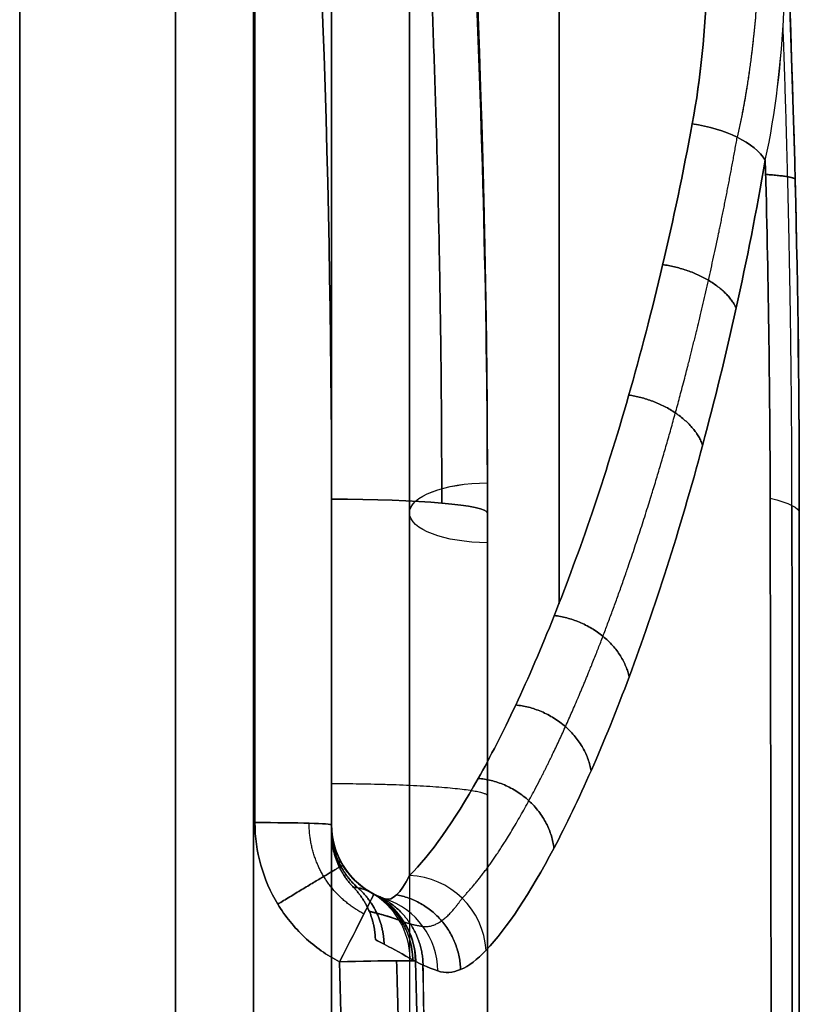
# Model space of a CAD drawing. Header units: millimetres. Extents: x 0 to 284, y -110 to 65.
# Tile 252 of 256: x 279 to 284, y 14.35 to 20.66. Entities that reach past the tile are written whole.
import ezdxf

# ---------------------------------------------------------------- set-up
doc = ezdxf.new("R2010")
doc.units = ezdxf.units.MM
doc.layers.add('Layer 01', color=18, linetype='Continuous', true_color=0x000000)

# ---------------------------------------------------------------- blocks, each defined once
blk = doc.blocks.new('Block 01')
at = {"layer": 'Layer 01'}
for p, q in [((281, 27.4015, -27.8579), (281, 15.5228, -27.8579)), ((281, 27.4015, 27.8579), (281, 15.5228, 27.8579)), ((279, 24.8255, 24.1987), (279, 14, 24.1987)), ((279, 24.8255, -24.1987), (279, 14, -24.1987)), ((281.5, 17.5, 7.2487), (281.5, 5.5433, 2.2961)), ((281.5, 17.5, -7.2487), (281.5, 5.5433, -2.2961)), ((282, 17.5), (282, 6.4997)), ((282, 17.5, -6.7075), (282, 6.1785, -2.018)), ((282, 17.5, 11.2226), (282, 4.6168, 11.2226)), ((282, 17.5, -11.2226), (282, 4.6168, -11.2226)), ((284, 17.5), (284, -17.5))]:
    blk.add_line(p, q, dxfattribs=at)
at = {"layer": 'Layer 01', "extrusion": (0, 0, -1)}
for centre, radius, start, end in [((-198.125, 17.5), 85.875, 165.372911, 180), ((-198.125, 17.5), 83.875, 168.059041, 180), ((-198.125, 17.5, -12.0082), 83.875, 173.025107, 180), ((-198.125, 17.5, 12.0082), 83.875, 173.025107, 180), ((-281.5, 15.5, 29.2587), 0.5, 294.16247, 0), ((-281.5, 15.5, 38.8634), 0.5, 298.40573, 0), ((-281.5, 15.5, -29.2587), 0.5, 294.16248, 0), ((-281.5, 15.5, -38.8634), 0.5, 298.40573, 0)]:
    blk.add_arc(centre, radius, start, end, dxfattribs=at)
at = {"layer": 'Layer 01', "extrusion": (1, 2.4154e-17, 2.15275e-16)}
blk.add_arc((0, -181.3591, 280), 199.3591, 81.203107, 85.993218, dxfattribs=at)
at = {"layer": 'Layer 01', "extrusion": (1, -2.39283e-17, 2.13264e-16)}
blk.add_arc((0, 181.3591, 280), 199.3591, 274.006782, 278.796893, dxfattribs=at)
at = {"layer": 'Layer 01', "extrusion": (1, 2.40867e-17, 2.15908e-16)}
blk.add_arc((0, -181.3591, 279), 200.3591, 81.275587, 85.993218, dxfattribs=at)
at = {"layer": 'Layer 01', "extrusion": (-1, -2.43917e-17, 2.18642e-16)}
blk.add_arc((0, 181.3591, -279), 200.3591, 261.275587, 265.993218, dxfattribs=at)
at = {"layer": 'Layer 01', "extrusion": (-1, 8.82534e-18, 9.62188e-18)}
blk.add_arc((0, 0, -279), 34.6682, 113.81772, 151.23737, dxfattribs=at)
at = {"layer": 'Layer 01', "extrusion": (-1, -4.64193e-18, 5.06089e-18)}
blk.add_arc((0, 0, -279), 34.6682, 208.76263, 246.18228, dxfattribs=at)
at = {"layer": 'Layer 01', "extrusion": (-1, -9.13859e-18, 9.1711e-32)}
for start, end in [(113.81772, 151.23737), (222.795, 246.18228)]:
    blk.add_arc((0, 0, -279), 34.6682, start, end, dxfattribs=at)
at = {"layer": 'Layer 01', "extrusion": (1, -1.20879e-18, 1.07334e-18)}
blk.add_arc((25, -28.5163, 281), 9.5, 96.79297, 180, dxfattribs=at)
at = {"layer": 'Layer 01', "extrusion": (1, 1.6455e-34, 1.46112e-34)}
blk.add_arc((25, 28.5163, 281), 9.5, 180, 263.20703, dxfattribs=at)
at = {"layer": 'Layer 01', "extrusion": (-1, 0, 0)}
for centre, radius, start, end in [((-25, 28.5163, -281), 9.5, 276.79297, 0), ((-25, -28.5163, -282.4595), 10, 36.09521, 83.20703), ((-25, 28.5163, -282.4595), 10, 276.79297, 323.90466), ((-12, 84.75, -281), 123.8135, 264.794876, 268.380129)]:
    blk.add_arc(centre, radius, start, end, dxfattribs=at)
at = {"layer": 'Layer 01', "extrusion": (-1, -5.90035e-19, 6.31873e-19)}
blk.add_arc((-25, -28.5163, -281.5), 10, 10.71506, 83.20703, dxfattribs=at)
at = {"layer": 'Layer 01', "extrusion": (-1, 3.15123e-18, 3.37468e-18)}
blk.add_arc((-25, 28.5163, -281.5), 10, 276.79297, 349.28494, dxfattribs=at)
at = {"layer": 'Layer 01', "extrusion": (-1, 2.78593e-13, 4.67204e-12)}
blk.add_arc((-12, -84.75, -280.5087), 124.3135, 91.619871, 95.205124, dxfattribs=at)
at = {"layer": 'Layer 01', "extrusion": (-1, -1.72159e-17, 2.88712e-16)}
blk.add_arc((-12, 84.75, -280.5087), 124.3135, 264.794876, 268.380129, dxfattribs=at)
at = {"layer": 'Layer 01', "extrusion": (-1, -1.73141e-17, 2.9036e-16)}
blk.add_arc((-12, 84.75, -281), 123.8135, 264.794876, 268.380129, dxfattribs=at)
at = {"layer": 'Layer 01', "extrusion": (-1, 1.72496e-17, 2.89278e-16)}
blk.add_arc((-12, -84.75, -281), 123.8135, 91.619871, 95.205124, dxfattribs=at)
at = {"layer": 'Layer 01', "extrusion": (0.151506, 0.855636, -0.494907)}
blk.add_arc((-275.5317, 50.9496, 50.2019), 0.5, 84.99182, 156.35883, dxfattribs=at)
at = {"layer": 'Layer 01', "extrusion": (0.151506, 0.855636, 0.494907)}
blk.add_arc((-275.5317, -50.9496, 50.2019), 0.5, 203.64117, 275.00818, dxfattribs=at)
at = {"layer": 'Layer 01', "extrusion": (-4.14707e-18, 0.92388, -0.382683)}
blk.add_arc((-282, 0, 18.9419), 0.5, 270, 89.97499, dxfattribs=at)
at = {"layer": 'Layer 01', "extrusion": (8.44291e-18, -0.92388, -0.382683)}
blk.add_arc((282, 0, -18.9419), 0.5, 90, 270, dxfattribs=at)
at = {"layer": 'Layer 01', "extrusion": (2.83107e-15, 0.996101, -0.088224)}
blk.add_arc((-281, 17.7072, 16.0002), 1, 90, 180, dxfattribs=at)
at = {"layer": 'Layer 01', "extrusion": (0, 0.996101, 0.088224)}
blk.add_arc((-281, -17.7072, 16.0002), 1, 180, 270, dxfattribs=at)
at = {"layer": 'Layer 01', "extrusion": (-1, 7.81628e-17, 9.85651e-16)}
blk.add_arc((0, -181.3591, -281), 199.3591, 94.006782, 95.061435, dxfattribs=at)
at = {"layer": 'Layer 01', "extrusion": (-1, -7.8277e-17, 9.87091e-16)}
blk.add_arc((0, 181.3591, -281), 199.3591, 264.938565, 265.993218, dxfattribs=at)
at = {"layer": 'Layer 01', "extrusion": (-4.63777e-14, 0.995913, -0.090323)}
blk.add_arc((-281, 20.1927, 15.7405), 3, 159.66216, 180, dxfattribs=at)
at = {"layer": 'Layer 01', "extrusion": (-2.0703e-14, -0.995913, -0.090323)}
blk.add_arc((281, -20.1927, -15.7405), 3, 339.66216, 360, dxfattribs=at)
at = {"layer": 'Layer 01', "extrusion": (-1, 7.82637e-17, 9.86924e-16)}
blk.add_arc((0, -181.3591, -282), 198.3591, 94.006782, 95.061435, dxfattribs=at)
at = {"layer": 'Layer 01', "extrusion": (-1, -7.81496e-17, 9.85484e-16)}
blk.add_arc((0, 181.3591, -282), 198.3591, 264.938565, 265.993218, dxfattribs=at)
at = {"layer": 'Layer 01', "extrusion": (4.0113e-15, -0.9996, -0.028268)}
blk.add_arc((280.5, -39.4366, -14.3909), 0.5, 271, 0, dxfattribs=at)
at = {"layer": 'Layer 01', "extrusion": (-3.53107e-18, -0.9996, 0.028268)}
blk.add_arc((280.5, 39.4366, -14.3909), 0.5, 0, 89, dxfattribs=at)
at = {"layer": 'Layer 01'}
for centre, end in [((281.5, 15.5, -28.5163), 251.7933), ((281.5, 15.5, -30.0012), 240.45412), ((281.5, 15.5, -38.6992), 240.45412), ((281.5, 15.5, 28.5163), 251.7933)]:
    blk.add_arc(centre, 0.5, 180, end, dxfattribs=at)
at = {"layer": 'Layer 01', "extrusion": (4.03801e-15, -5.81479e-15, -1)}
blk.add_arc((-281.5, 15.5, -30.0012), 0.5, 299.54588, 360, dxfattribs=at)
at = {"layer": 'Layer 01', "extrusion": (-1.04802e-15, -6.10623e-16, -1)}
blk.add_arc((-281.5, 15.5, -38.6992), 0.5, 299.54588, 0, dxfattribs=at)
at = {"layer": 'Layer 01', "extrusion": (-0.174846, -0.183061, 0.967428)}
blk.add_arc((193.4244, 205.0942, -26.2081), 0.5, 46.13951, 132.73833, dxfattribs=at)
at = {"layer": 'Layer 01', "extrusion": (0.174846, 0.183061, 0.967428)}
blk.add_arc((-193.4244, -205.0942, 26.2081), 0.5, 226.13951, 312.73833, dxfattribs=at)
at = {"layer": 'Layer 01', "extrusion": (0.889048, -0.457777, 0.005866)}
blk.add_arc((141.6468, -40.4522, 242.9425), 0.5, 271.53206, 0, dxfattribs=at)
at = {"layer": 'Layer 01', "extrusion": (0.889048, -0.457777, -0.005866)}
blk.add_arc((141.6468, 40.4522, 242.9425), 0.5, 360, 88.46794, dxfattribs=at)
at = {"layer": 'Layer 01', "extrusion": (0.103313, -0.058561, 0.992923)}
for centre in [(151.2978, -230.976, 66.6002), (151.2978, -239.1346, -1.6139)]:
    blk.add_arc(centre, 0.5, 300.84926, 360, dxfattribs=at)
at = {"layer": 'Layer 01', "extrusion": (-0.103313, 0.058561, 0.992923)}
for centre in [(-151.2978, 239.1346, 1.6139), (-151.2978, 230.976, -66.6002)]:
    blk.add_arc(centre, 0.5, 120.84926, 180, dxfattribs=at)
at = {"layer": 'Layer 01', "extrusion": (0.110948, -0.057128, 0.992183)}
blk.add_arc((141.6468, -236.4045, 69.0678), 0.5, 298.53707, 360, dxfattribs=at)
at = {"layer": 'Layer 01', "extrusion": (0.110948, -0.057128, -0.992183)}
blk.add_arc((141.6468, 236.4045, 69.0678), 0.5, 0, 61.46293, dxfattribs=at)
at = {"layer": 'Layer 01', "extrusion": (-0.137826, 0.045333, 0.989419)}
blk.add_arc((-101.6776, 263.923, -9.8808), 0.5, 109.49455, 180, dxfattribs=at)
at = {"layer": 'Layer 01', "extrusion": (0.137826, -0.045333, 0.989419)}
blk.add_arc((101.6776, -263.923, 9.8808), 0.5, 289.49455, 0, dxfattribs=at)
at = {"layer": 'Layer 01', "extrusion": (-0.017452, -0.021086, 0.999625)}
blk.add_arc((207.1878, 189.311, -44.2249), 0.5, 41.21517, 89.79561, dxfattribs=at)
at = {"layer": 'Layer 01', "extrusion": (0.017452, 0.021086, 0.999625)}
blk.add_arc((-207.1878, -189.311, 44.2249), 0.5, 221.21517, 269.79561, dxfattribs=at)
at = {"layer": 'Layer 01', "extrusion": (0.028127, -0.999392, -0.02059)}
blk.add_arc((281.342, -39.1562, -5.8937), 0.5, 271.0336, 6.29536, dxfattribs=at)
at = {"layer": 'Layer 01', "extrusion": (0.028127, -0.999392, 0.02059)}
blk.add_arc((281.342, 39.1562, -5.8937), 0.5, 353.70464, 88.9664, dxfattribs=at)
at = {"layer": 'Layer 01'}
for points, degree in [([(280.6774, 32.3363, 12.8542), (281.5469, 27.4981, 10.8493), (281.9886, 22.596, 8.8184), (282, 17.6913, 6.7868)], 3), ([(281.9998, 17.6913, -6.7868), (281.9886, 22.596, -8.8184), (281.5469, 27.4981, -10.8493), (280.6774, 32.3363, -12.8542)], 3), ([(282, 17.5, 7.7899), (282, 22.3386, 9.7942), (281.581, 27.1758, 11.7974), (280.7454, 31.9528, 13.7753)], 3), ([(280.7454, 31.9528, -13.7753), (281.581, 27.1758, -11.7974), (282, 22.3386, -9.7942), (282, 17.5, -7.7899)], 3), ([(280, 30.4884, 15.6549), (280.6642, 26.2306, 16.3138), (281, 21.9309, 16.838), (281, 17.5882, 17.2226)], 3), ([(281, 17.5882, -17.2226), (281, 21.9309, -16.838), (280.6642, 26.2306, -16.3138), (280, 30.4884, -15.6549)], 3), ([(282, 17.5, 16.2265), (282, 21.8729, 15.8438), (281.6601, 26.2026, 15.3223), (280.9879, 30.4904, 14.6666)], 3), ([(280.9879, 30.4904, -14.6666), (281.6601, 26.2026, -15.3223), (282, 21.8729, -15.8438), (282, 17.5, -16.2265)], 3), ([(284, 17.5, 18.6884), (284, 18.912, 18.5649), (283.9652, 20.3258, 18.5169), (283.8952, 21.7412, 18.5429)], 3), ([(283.8952, 21.7412, -18.5429), (283.9652, 20.3258, -18.5169), (284, 18.912, -18.5649), (284, 17.5, -18.6884)], 3), ([(283.782, 19.7606, 19.6014), (283.8011, 19.0375, 19.6239), (283.8115, 18.3153, 19.6656), (283.813, 17.5942, 19.7269)], 3), ([(283.813, 17.5942, -19.7269), (283.8115, 18.3153, -19.6656), (283.8011, 19.0375, -19.6239), (283.782, 19.7606, -19.6014)], 3), ([(282, 17.5, -6.7075), (282, 17.5638, -6.734), (281.9999, 17.6276, -6.7604), (281.9998, 17.6913, -6.7868)], 3), ([(282, 17.5, -6.7075), (282, 17.5), (282, 17.5, 6.7075)], 2), ([(282, 17.5, 6.7075), (282, 11.8393, 4.3628), (282, 6.1785, 2.018)], 2), ([(282, 17.5, 16.2265), (282, 17.5, 12.0082), (282, 17.5, 7.7899)], 2), ([(282, 17.5, -7.7899), (282, 17.5, -12.0082), (282, 17.5, -16.2265)], 2), ([(282, 6.1785, -2.018), (282, 11.8393, -4.3628), (282, 17.5, -6.7075)], 2), ([(284, 17.5, 18.6884), (284, 17.5), (284, 17.5, -18.6884)], 2), ([(282, 5.7958, 2.9419), (282, 11.5522, 5.3263), (282, 17.3087, 7.7107)], 2), ([(282, 17.3087, -7.7107), (282, 11.5522, -5.3263), (282, 5.7958, -2.9419)], 2), ([(281, 15.5, -28.5163), (281, 15.5, -29.2587), (281, 15.5, -30.0012)], 2), ([(281, 15.5, -38.6992), (281, 15.5, -38.8566), (281, 15.5, -39.0141)], 2), ([(281, 15.5, 30.0012), (281, 15.5, 29.2587), (281, 15.5, 28.5163)], 2), ([(281, 15.5, 39.0141), (281, 15.5, 38.8566), (281, 15.5, 38.6992)], 2), ([(281.3438, 15.025, -28.5163), (281.3893, 15.0101, -27.8924), (281.4419, 15.0585, -27.2692), (281.5, 15.1744, -26.657)], 3), ([(281.5, 15.1744, 26.657), (281.4419, 15.0585, 27.2691), (281.3893, 15.0101, 27.8925), (281.3438, 15.025, 28.5163)], 3), ([(281.2534, 15.065, 38.6992), (281.2591, 15.0618, 38.8083), (281.265, 15.0586, 38.9174), (281.2711, 15.0555, 39.0265)], 3), ([(281.2711, 15.0555, -39.0265), (281.265, 15.0586, -38.9174), (281.2591, 15.0618, -38.8083), (281.2534, 15.065, -38.6992)], 3), ([(281.6827, 14.5629, 28.5847), (281.7733, 14.5327, 27.9344), (281.8766, 14.5741, 27.2912), (281.9914, 14.696, 26.6553)], 3), ([(281.9914, 14.696, -26.6553), (281.8766, 14.5741, -27.2912), (281.7733, 14.5327, -27.9344), (281.6827, 14.5629, -28.5847)], 3), ([(281.0509, 14.6215, -39.5264), (281.0754, 13.7478, -39.5444), (281.0968, 12.874, -39.5532), (281.115, 12, -39.5529)], 3), ([(281.115, 12, 39.5529), (281.0968, 12.874, 39.5532), (281.0754, 13.7478, 39.5444), (281.0509, 14.6215, 39.5264)], 3), ([(281.539, 14.6238, 38.9717), (281.527, 14.6301, 38.8639), (281.5153, 14.6365, 38.7561), (281.5041, 14.6429, 38.6482)], 3), ([(281.5041, 14.6429, 30.0521), (281.5551, 14.6136, 29.5621), (281.6147, 14.5855, 29.073), (281.6827, 14.5629, 28.5847)], 3), ([(281.6827, 14.5629, -28.5847), (281.6147, 14.5855, -29.073), (281.5551, 14.6136, -29.5621), (281.5041, 14.6429, -30.0521)], 3), ([(281.5041, 14.6429, -38.6482), (281.5153, 14.6365, -38.7561), (281.527, 14.6301, -38.8639), (281.539, 14.6238, -38.9717)], 3), ([(281.539, 14.6238, -38.9717), (281.5635, 13.7528, -38.9894), (281.5849, 12.8817, -38.9981), (281.6031, 12.0104, -38.9978)], 3), ([(281.6031, 12.0104, 38.9978), (281.5849, 12.8817, 38.9981), (281.5635, 13.7528, 38.9894), (281.539, 14.6238, 38.9717)], 3)]:
    blk.add_open_spline(points, degree=degree, dxfattribs=at)
at = {"layer": 'Layer 01', "extrusion": (1.65208e-12, 0.382683, -0.92388)}
blk.add_open_spline([(280.7106, 31.9591, 13.7791), (281.1387, 29.5456, 12.7794), (281.4611, 27.1089, 11.7701), (281.8917, 22.2167, 9.7437), (282, 19.7613, 8.7266), (282, 17.3099, 7.7112)], degree=3, knots=[0, 0, 0, 0, 8.047083, 8.047083, 16.092858, 16.092858, 16.092858, 16.092858], dxfattribs=at)
at = {"layer": 'Layer 01', "extrusion": (-9.26459e-12, -0.382683, -0.92388)}
blk.add_open_spline([(280.7106, 31.9591, -13.7791), (281.1387, 29.5456, -12.7794), (281.4611, 27.1089, -11.7701), (281.8917, 22.2163, -9.7435), (282, 19.7605, -8.7263), (282, 17.3087, -7.7107)], degree=3, knots=[0, 0, 0, 0, 8.047083, 8.047083, 16.094164, 16.094164, 16.094164, 16.094164], dxfattribs=at)
at = {"layer": 'Layer 01'}
for points, weights in [([(280.6904, 30.5506, 15.3573), (281.3654, 26.2554, 16.0204), (281.7055, 21.9313, 16.5456), (281.7071, 17.5624, 16.9309)], [0.857715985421, 0.855772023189, 0.85436634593, 0.853553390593]), ([(281.7071, 17.5624, -16.9309), (281.7055, 21.9313, -16.5456), (281.3654, 26.2554, -16.0204), (280.6904, 30.5506, -15.3573)], [0.853553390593, 0.85436634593, 0.855772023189, 0.857715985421]), ([(283.9529, 17.5478, 19.216), (283.952, 18.5759, 19.1274), (283.9329, 19.601, 19.079), (283.8957, 20.6232, 19.0691)], [0.992145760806, 0.992103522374, 0.992087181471, 0.992096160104]), ([(283.9529, 17.5478, -19.216), (283.952, 18.5759, -19.1274), (283.9329, 19.601, -19.079), (283.8957, 20.6231, -19.0691)], [0.992145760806, 0.992103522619, 0.99208718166, 0.992096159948]), ([(281.5864, 14.8487, 28.5581), (281.6627, 14.8369, 27.9159), (281.748, 14.8979, 27.2898), (281.8376, 15.0295, 26.6906)], [0.908307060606, 0.895662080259, 0.881115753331, 0.863889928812]), ([(281.5864, 14.8487, -28.5581), (281.6627, 14.8369, -27.9159), (281.748, 14.8979, -27.2898), (281.8376, 15.0295, -26.6906)], [0.908307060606, 0.895662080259, 0.881115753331, 0.863889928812]), ([(281.4644, 14.877, 38.9947), (281.4541, 14.8804, 38.8867), (281.4441, 14.8839, 38.7784), (281.4345, 14.8875, 38.6699)], [0.929785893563, 0.931545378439, 0.933233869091, 0.934853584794]), ([(281.4345, 14.8875, 30.0305), (281.4785, 14.8709, 29.5345), (281.5296, 14.8567, 29.0421), (281.5864, 14.8487, 28.5581)], [0.934853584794, 0.927493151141, 0.918731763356, 0.908307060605]), ([(281.4345, 14.8875, -30.0305), (281.4785, 14.8709, -29.5345), (281.5296, 14.8567, -29.0421), (281.5864, 14.8487, -28.5581)], [0.934853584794, 0.927493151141, 0.918731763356, 0.908307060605]), ([(281.4644, 14.877, -38.9947), (281.4541, 14.8804, -38.8867), (281.4441, 14.8839, -38.7784), (281.4345, 14.8875, -38.6699)], [0.929785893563, 0.931545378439, 0.933233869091, 0.934853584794]), ([(281.4817, 12.0078, -39.3832), (281.4634, 12.8814, -39.3835), (281.4419, 13.7548, -39.3746), (281.4173, 14.6283, -39.3567)], [0.836700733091, 0.836735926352, 0.836819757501, 0.836952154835]), ([(281.4173, 14.6283, 39.3567), (281.4419, 13.7548, 39.3746), (281.4634, 12.8814, 39.3835), (281.4817, 12.0078, 39.3832)], [0.836952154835, 0.836819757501, 0.836735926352, 0.836700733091])]:
    blk.add_rational_spline(points, weights, degree=3, dxfattribs=at)
at = {"layer": 'Layer 01', "extrusion": (1, -4.62971e-14, -4.08117e-13)}
blk.add_rational_spline([(280.5, 13.9301, 17.5127), (280.5, 20.3494, 17.0631), (280.5, 26.7263, 16.2004)], [0.999998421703, 0.99932413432, 0.999690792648], degree=2, dxfattribs=at)
at = {"layer": 'Layer 01', "extrusion": (-1, -4.62971e-14, 4.08117e-13)}
blk.add_rational_spline([(280.5, 26.7263, -16.2004), (280.5, 20.3494, -17.0631), (280.5, 13.9301, -17.5127)], [0.999690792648, 0.99932413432, 0.999998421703], degree=2, dxfattribs=at)
at = {"layer": 'Layer 01'}
for points, knots in [([(283.3958, 21.8729, 19.0178), (283.4128, 21.545, 19.1257), (283.419, 21.2242, 19.2501), (283.3969, 20.5967, 19.5313), (283.3686, 20.2889, 19.6889), (283.3136, 19.9931, 19.86)], [0, 0, 0, 0, 1.035371, 1.035371, 2.070742, 2.070742, 2.070742, 2.070742]), ([(283.3136, 19.9931, -19.86), (283.3689, 20.2904, -19.688), (283.3969, 20.596, -19.5317), (283.419, 21.2227, -19.2507), (283.4129, 21.5439, -19.1261), (283.3958, 21.8729, -19.0178)], [0, 0, 0, 0, 1.035375, 1.035375, 2.07075, 2.07075, 2.07075, 2.07075]), ([(283.782, 19.7606, 19.6014), (283.8488, 20.067, 19.3904), (283.8851, 20.389, 19.1938), (283.9169, 21.0502, 18.8399), (283.9125, 21.3907, 18.6817), (283.8952, 21.7412, 18.5429)], [0, 0, 0, 0, 1.130238, 1.130238, 2.260476, 2.260476, 2.260476, 2.260476]), ([(283.782, 19.7606, -19.6014), (283.8492, 20.0688, -19.3892), (283.885, 20.3881, -19.1943), (283.9169, 21.0483, -18.8409), (283.9126, 21.3892, -18.6822), (283.8952, 21.7412, -18.5429)], [-2.260487, -2.260487, -2.260487, -2.260487, -1.130243, -1.130243, 0, 0, 0, 0]), ([(283.3136, 19.9931, 19.86), (283.2554, 19.68, 20.0411), (283.1916, 19.3782, 20.2383), (283.0547, 18.7967, 20.6645), (282.9811, 18.5158, 20.895), (282.7535, 17.7209, 21.622), (282.592, 17.2514, 22.155), (282.346, 16.634, 23.0266), (282.2629, 16.4419, 23.3309), (282.0989, 16.0924, 23.9575), (282.0184, 15.9356, 24.2779), (281.7835, 15.5181, 25.2604), (281.6354, 15.3094, 25.9434), (281.5, 15.1744, 26.657)], [0, 0, 0, 0, 1.099354, 1.099354, 2.198708, 2.198708, 4.397415, 4.397415, 5.496769, 5.496769, 6.596123, 6.596123, 8.794831, 8.794831, 8.794831, 8.794831]), ([(281.5, 15.1744, -26.657), (281.6354, 15.3094, -25.9434), (281.7835, 15.5181, -25.2604), (282.0184, 15.9356, -24.2779), (282.0989, 16.0924, -23.9575), (282.2629, 16.4419, -23.3309), (282.346, 16.634, -23.0266), (282.592, 17.2514, -22.155), (282.7535, 17.7209, -21.622), (282.9811, 18.5158, -20.895), (283.0547, 18.7967, -20.6645), (283.1916, 19.3782, -20.2383), (283.2554, 19.68, -20.0411), (283.3136, 19.9931, -19.86)], [0, 0, 0, 0, 2.198708, 2.198708, 3.298062, 3.298062, 4.397415, 4.397415, 6.596123, 6.596123, 7.695477, 7.695477, 8.794831, 8.794831, 8.794831, 8.794831]), ([(281.9914, 14.696, 26.6553), (282.1257, 14.8385, 25.9119), (282.2725, 15.0589, 25.2009), (282.5053, 15.4997, 24.1788), (282.585, 15.6651, 23.8456), (282.7474, 16.0339, 23.1943), (282.8295, 16.2364, 22.8784), (283.0726, 16.8868, 21.9739), (283.2318, 17.3807, 21.4218), (283.4558, 18.2153, 20.6695), (283.5281, 18.5099, 20.4313), (283.6624, 19.1185, 19.9913), (283.725, 19.4339, 19.788), (283.782, 19.7606, 19.6014)], [0, 0, 0, 0, 2.287094, 2.287094, 3.430641, 3.430641, 4.574188, 4.574188, 6.861282, 6.861282, 8.004829, 8.004829, 9.148376, 9.148376, 9.148376, 9.148376]), ([(283.782, 19.7606, -19.6014), (283.725, 19.4339, -19.788), (283.6624, 19.1185, -19.9913), (283.5281, 18.5099, -20.4313), (283.4558, 18.2153, -20.6695), (283.2318, 17.3807, -21.4218), (283.0726, 16.8868, -21.9739), (282.8295, 16.2364, -22.8784), (282.7474, 16.0339, -23.1943), (282.585, 15.6651, -23.8456), (282.5053, 15.4997, -24.1788), (282.2725, 15.0589, -25.2009), (282.1257, 14.8385, -25.9119), (281.9914, 14.696, -26.6553)], [0, 0, 0, 0, 1.143547, 1.143547, 2.287094, 2.287094, 4.574188, 4.574188, 5.717735, 5.717735, 6.861282, 6.861282, 9.148376, 9.148376, 9.148376, 9.148376]), ([(283.813, 17.5942, 19.7269), (283.8192, 14.6665, 19.9756), (283.8237, 11.7328, 20.1622), (283.8297, 5.8666, 20.4107), (283.8312, 2.9334, 20.4727), (283.8312, 0, 20.4727)], [-17.616581, -17.616581, -17.616581, -17.616581, -8.808291, -8.808291, 0, 0, 0, 0]), ([(283.813, -17.5942, -19.7269), (283.8192, -14.6666, -19.9756), (283.8237, -11.733, -20.1622), (283.8297, -5.867, -20.4106), (283.8326, -0.0007, -20.5347), (283.8297, 5.866, -20.4107), (283.8237, 11.7331, -20.1622), (283.8192, 14.6666, -19.9756), (283.813, 17.5942, -19.7269)], [-35.234475, -35.234475, -35.234475, -35.234475, -26.425856, -26.425856, -17.617237, -8.808619, -8.808619, 0, 0, 0, 0]), ([(280.5087, 15.5141, -39.5138), (280.5087, 15.3295, -39.519), (280.5604, 15.1471, -39.5228), (280.7023, 14.9135, -39.526), (280.7607, 14.8415, -39.5266), (280.8945, 14.7165, -39.5271), (280.9689, 14.6639, -39.5269), (281.0509, 14.6215, -39.5264)], [-1.106965, -1.106965, -1.106965, -1.106965, -0.553482, -0.553482, -0.276741, -0.276741, 0, 0, 0, 0]), ([(281.0509, 14.6215, 39.5264), (280.9689, 14.6639, 39.5269), (280.8945, 14.7165, 39.5271), (280.7607, 14.8415, 39.5266), (280.7023, 14.9135, 39.526), (280.5604, 15.1471, 39.5228), (280.5087, 15.3295, 39.519), (280.5087, 15.5141, 39.5138)], [-1.106965, -1.106965, -1.106965, -1.106965, -0.830224, -0.830224, -0.553482, -0.553482, 0, 0, 0, 0]), ([(281, 15.5, -39.0141), (281, 15.408, -39.0193), (281.0259, 15.3171, -39.0231), (281.1206, 15.1619, -39.0272), (281.1892, 15.0976, -39.0276), (281.2711, 15.0555, -39.0265)], [0, 0, 0, 0, 0.2773694, 0.2773694, 0.5547389, 0.5547389, 0.5547389, 0.5547389]), ([(281.2711, 15.0555, 39.0265), (281.1892, 15.0976, 39.0276), (281.1206, 15.1619, 39.0272), (281.0259, 15.3171, 39.0231), (281, 15.408, 39.0193), (281, 15.5, 39.0141)], [0, 0, 0, 0, 0.2773694, 0.2773694, 0.5547389, 0.5547389, 0.5547389, 0.5547389]), ([(281.2534, 15.065, 30.0012), (281.2161, 15.0862, 30.7254), (281.1879, 15.0927, 31.4499), (281.1502, 15.0991, 32.8995), (281.1407, 15.0988, 33.6245), (281.1407, 15.0988, 35.0751), (281.1502, 15.0991, 35.8003), (281.1879, 15.0927, 37.2502), (281.2161, 15.0862, 37.9751), (281.2534, 15.065, 38.6992)], [0, 0, 0, 0, 2.175708, 2.175708, 4.351416, 4.351416, 6.527124, 6.527124, 8.702832, 8.702832, 8.702832, 8.702832]), ([(281.2534, 15.065, -38.6992), (281.2161, 15.0862, -37.975), (281.1879, 15.0927, -37.2504), (281.1502, 15.0991, -35.8009), (281.1407, 15.0988, -35.0758), (281.1407, 15.0988, -33.6252), (281.1502, 15.0991, -32.9), (281.1879, 15.0927, -31.4501), (281.2161, 15.0862, -30.7253), (281.2534, 15.065, -30.0012)], [0, 0, 0, 0, 2.175708, 2.175708, 4.351416, 4.351416, 6.527124, 6.527124, 8.702832, 8.702832, 8.702832, 8.702832]), ([(281.2534, 15.065, -30.0012), (281.2619, 15.0602, -29.8387), (281.2708, 15.0555, -29.6763), (281.2802, 15.0509, -29.5139), (281.2994, 15.0415, -29.1813), (281.3206, 15.0326, -28.8487), (281.3438, 15.025, -28.5163)], [-1.488214, -1.488214, -1.488214, -1.488214, -1.000036, -1.000036, -1.000036, 0, 0, 0, 0]), ([(281.3438, 15.025, 28.5163), (281.3325, 15.0288, 28.6786), (281.3216, 15.0328, 28.8409), (281.3113, 15.037, 29.0032), (281.29, 15.0456, 29.3358), (281.2708, 15.0552, 29.6684), (281.2534, 15.065, 30.0012)], [-1.488213, -1.488213, -1.488213, -1.488213, -1.000031, -1.000031, -1.000031, 0, 0, 0, 0]), ([(281.5041, 14.6429, 38.6482), (281.4299, 14.6855, 37.9351), (281.3742, 14.7144, 37.2196), (281.2998, 14.7541, 35.7859), (281.2812, 14.7641, 35.0685), (281.2812, 14.7641, 33.6326), (281.2998, 14.7541, 32.9145), (281.3742, 14.7144, 31.4806), (281.4299, 14.6855, 30.7653), (281.5041, 14.6429, 30.0521)], [0, 0, 0, 0, 2.154336, 2.154336, 4.308673, 4.308673, 6.463009, 6.463009, 8.617345, 8.617345, 8.617345, 8.617345]), ([(281.5041, 14.6429, -30.0521), (281.4299, 14.6855, -30.7655), (281.3742, 14.7144, -31.4804), (281.2999, 14.754, -32.9129), (281.2812, 14.7641, -33.6311), (281.2812, 14.7641, -35.0674), (281.2998, 14.7541, -35.785), (281.3742, 14.7145, -37.2192), (281.4299, 14.6855, -37.9348), (281.5041, 14.6429, -38.6482)], [0, 0, 0, 0, 2.154336, 2.154336, 4.308673, 4.308673, 6.463009, 6.463009, 8.617345, 8.617345, 8.617345, 8.617345])]:
    blk.add_open_spline(points, degree=3, knots=knots, dxfattribs=at)
for points, weights, knots in [([(283.7462, 21.8436, 18.8761), (283.7553, 21.5137, 18.9924), (283.7533, 21.1856, 19.1274), (283.7114, 20.5388, 19.4357), (283.672, 20.2185, 19.6096), (283.6019, 19.9079, 19.8008)], [0.856273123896, 0.8641580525, 0.872360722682, 0.889105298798, 0.897695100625, 0.906125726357], [0, 0, 0, 0, 1.130249, 1.130249, 2.260499, 2.260499, 2.260499, 2.260499]), ([(283.7462, 21.8436, -18.8761), (283.7555, 21.5071, -18.9947), (283.753, 21.1757, -19.1317), (283.7105, 20.5301, -19.4403), (283.6713, 20.2157, -19.6113), (283.6019, 19.9079, -19.8008)], [0.856273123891, 0.864317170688, 0.872610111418, 0.889336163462, 0.897769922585, 0.906125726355], [0, 0, 0, 0, 1.130247, 1.130247, 2.260494, 2.260494, 2.260494, 2.260494]), ([(281.8376, 15.0295, 26.6906), (281.9689, 15.1637, 25.9731), (282.1127, 15.3723, 25.2831), (282.3418, 15.7938, 24.2866), (282.4201, 15.9519, 23.962), (282.5797, 16.3052, 23.3266), (282.6606, 16.4995, 23.0179), (282.8996, 17.1236, 22.1349), (283.057, 17.5998, 21.5925), (283.2792, 18.4096, 20.8513), (283.3508, 18.6955, 20.6167), (283.4837, 19.2854, 20.1841), (283.5456, 19.591, 19.9843), (283.6019, 19.9079, 19.8008)], [0.863889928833, 0.866673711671, 0.869938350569, 0.875289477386, 0.877149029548, 0.880975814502, 0.882931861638, 0.888755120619, 0.892616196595, 0.898087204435, 0.899859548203, 0.903164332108, 0.904708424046, 0.906125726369], [0, 0, 0, 0, 2.287091, 2.287091, 3.430636, 3.430636, 4.574182, 4.574182, 6.861273, 6.861273, 8.004818, 8.004818, 9.148364, 9.148364, 9.148364, 9.148364]), ([(281.8376, 15.0295, -26.6906), (281.9689, 15.1637, -25.9731), (282.1127, 15.3723, -25.2831), (282.3418, 15.7938, -24.2866), (282.4201, 15.9519, -23.962), (282.5797, 16.3052, -23.3266), (282.6606, 16.4995, -23.0179), (282.8996, 17.1236, -22.1349), (283.057, 17.5998, -21.5925), (283.2792, 18.4096, -20.8513), (283.3508, 18.6955, -20.6167), (283.4837, 19.2854, -20.1841), (283.5456, 19.591, -19.9843), (283.6019, 19.9079, -19.8008)], [0.863889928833, 0.866673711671, 0.86993835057, 0.875289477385, 0.877149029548, 0.880975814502, 0.882931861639, 0.888755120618, 0.892616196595, 0.898087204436, 0.899859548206, 0.903164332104, 0.904708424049, 0.906125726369], [0, 0, 0, 0, 2.287091, 2.287091, 3.430636, 3.430636, 4.574182, 4.574182, 6.861273, 6.861273, 8.004818, 8.004818, 9.148364, 9.148364, 9.148364, 9.148364]), ([(283.9529, -17.5478, 19.2159), (283.956, -11.7001, 19.7287), (283.9575, -5.8485, 19.9837), (283.9575, 5.8485, 19.9837), (283.956, 11.7001, 19.7287), (283.9529, 17.5478, 19.2159)], [0.992145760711, 0.992668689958, 0.9929144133, 0.9929144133, 0.992668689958, 0.992145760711], [0, 0, 0, 0, 17.620546, 17.620546, 35.241093, 35.241093, 35.241093, 35.241093]), ([(283.9529, 17.5478, -19.2159), (283.956, 11.7001, -19.7287), (283.9575, 5.8485, -19.9837), (283.9575, -5.8485, -19.9837), (283.956, -11.7001, -19.7287), (283.9529, -17.5478, -19.2159)], [0.992145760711, 0.992668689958, 0.9929144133, 0.9929144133, 0.992668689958, 0.992145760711], [0, 0, 0, 0, 17.620546, 17.620546, 35.241093, 35.241093, 35.241093, 35.241093]), ([(281.208, 14.9284, -39.3755), (281.1023, 14.9827, -39.3762), (281.0116, 15.0674, -39.3758), (280.8887, 15.2706, -39.3721), (280.8556, 15.3904, -39.3688), (280.8565, 15.5099, -39.3645)], [0.85824859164, 0.858542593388, 0.858618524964, 0.858121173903, 0.857539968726, 0.856625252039], [0, 0, 0, 0, 0.555995, 0.555995, 1.111991, 1.111991, 1.111991, 1.111991]), ([(281.208, 14.9284, 39.3755), (281.1023, 14.9827, 39.3762), (281.0116, 15.0674, 39.3758), (280.8887, 15.2706, 39.3721), (280.8556, 15.3904, 39.3688), (280.8565, 15.5099, 39.3645)], [0.85824859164, 0.858542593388, 0.858618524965, 0.858121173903, 0.857539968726, 0.856625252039], [0, 0, 0, 0, 0.555995, 0.555995, 1.111991, 1.111991, 1.111991, 1.111991]), ([(281.07, 15.2449, -30.0012), (281.058, 15.2652, -30.7029), (281.0494, 15.2672, -31.438), (281.0385, 15.2647, -32.8888), (281.0358, 15.2608, -33.6234), (281.0358, 15.2608, -35.0764), (281.0385, 15.2647, -35.8111), (281.0494, 15.2672, -37.262), (281.058, 15.2652, -37.9973), (281.07, 15.2449, -38.6992)], [0.867025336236, 0.89078613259, 0.906709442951, 0.927612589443, 0.932552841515, 0.932555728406, 0.927617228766, 0.906714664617, 0.890790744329, 0.867025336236], [0, 0, 0, 0, 2.176285, 2.176285, 4.35257, 4.35257, 6.528854, 6.528854, 8.705139, 8.705139, 8.705139, 8.705139]), ([(281.07, 15.2449, 30.0012), (281.058, 15.2652, 30.7029), (281.0494, 15.2672, 31.438), (281.0385, 15.2647, 32.8888), (281.0358, 15.2608, 33.6234), (281.0358, 15.2608, 35.0764), (281.0385, 15.2647, 35.8111), (281.0494, 15.2672, 37.262), (281.058, 15.2652, 37.9973), (281.07, 15.2449, 38.6992)], [0.867025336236, 0.89078613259, 0.906709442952, 0.927612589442, 0.93255284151, 0.932555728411, 0.927617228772, 0.906714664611, 0.890790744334, 0.867025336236], [0, 0, 0, 0, 2.176285, 2.176285, 4.35257, 4.35257, 6.528854, 6.528854, 8.705139, 8.705139, 8.705139, 8.705139]), ([(281.4345, 14.8875, 38.6699), (281.3715, 14.9111, 37.9582), (281.3228, 14.9242, 37.234), (281.2587, 14.9411, 35.7934), (281.2424, 14.9447, 35.0697), (281.2424, 14.9447, 33.6287), (281.2587, 14.941, 32.9045), (281.3229, 14.9242, 31.4656), (281.3715, 14.9111, 30.7423), (281.4345, 14.8875, 30.0305)], [0.934853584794, 0.94573673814, 0.953387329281, 0.963466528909, 0.965891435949, 0.965887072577, 0.963453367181, 0.953378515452, 0.945737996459, 0.934853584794], [0, 0, 0, 0, 2.175709, 2.175709, 4.351417, 4.351417, 6.527126, 6.527126, 8.702834, 8.702834, 8.702834, 8.702834]), ([(281.4345, 14.8875, -38.6699), (281.3715, 14.9111, -37.9582), (281.3228, 14.9242, -37.234), (281.2587, 14.9411, -35.7934), (281.2424, 14.9447, -35.0697), (281.2424, 14.9447, -33.6287), (281.2587, 14.941, -32.9045), (281.3229, 14.9242, -31.4656), (281.3715, 14.9111, -30.7423), (281.4345, 14.8875, -30.0305)], [0.934853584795, 0.945736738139, 0.953387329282, 0.963466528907, 0.96589143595, 0.965887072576, 0.963453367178, 0.953378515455, 0.945737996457, 0.934853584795], [0, 0, 0, 0, 2.175709, 2.175709, 4.351417, 4.351417, 6.527126, 6.527126, 8.702834, 8.702834, 8.702834, 8.702834])]:
    blk.add_rational_spline(points, weights, degree=3, knots=knots, dxfattribs=at)
at = {"layer": 'Layer 01', "extrusion": (-0.024889, 0.999079, -0.034959)}
blk.add_rational_spline([(283.9734, 19.6376, 18.559), (283.9729, 19.6565, 19.0986), (283.7843, 19.6695, 19.6043)], [0.999999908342, 0.984188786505, 1.00000347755], degree=2, dxfattribs=at)
at = {"layer": 'Layer 01', "extrusion": (-0.024889, 0.999079, 0.034959)}
blk.add_rational_spline([(283.7843, 19.6695, -19.6043), (283.9729, 19.6565, -19.0986), (283.9734, 19.6376, -18.559)], [1.00000347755, 0.984188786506, 0.999999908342], degree=2, dxfattribs=at)
at = {"layer": 'Layer 01', "extrusion": (-0.177874, -0.793945, 0.581388)}
blk.add_rational_spline([(283.5951, 18.8134, 20.2119), (283.4893, 19.0387, 20.4871), (283.1242, 19.0919, 20.4482)], [1.00000000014, 0.803023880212, 1], degree=2, dxfattribs=at)
at = {"layer": 'Layer 01', "extrusion": (0.177874, 0.793945, 0.581388)}
blk.add_rational_spline([(283.1242, 19.0919, -20.4482), (283.4893, 19.0387, -20.4871), (283.5951, 18.8134, -20.2119)], [1, 0.803023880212, 1.00000000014], degree=2, dxfattribs=at)
at = {"layer": 'Layer 01', "extrusion": (-0.19722, -0.723785, 0.661241)}
blk.add_rational_spline([(283.3803, 17.9339, 20.9231), (283.2837, 18.1991, 21.1846), (282.9065, 18.2551, 21.1334)], [0.999999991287, 0.792527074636, 1], degree=2, dxfattribs=at)
at = {"layer": 'Layer 01', "extrusion": (0.19722, 0.723785, 0.661241)}
blk.add_rational_spline([(282.9065, 18.2551, -21.1334), (283.2837, 18.1991, -21.1846), (283.3803, 17.9339, -20.9231)], [1, 0.792527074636, 0.999999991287], degree=2, dxfattribs=at)
at = {"layer": 'Layer 01', "extrusion": (-0.000218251, -0.382683, 0.92388)}
blk.add_open_spline([(282, 17.6913, 6.7868), (281.9999, 17.6276, 6.7604), (282, 17.5638, 6.734), (282, 17.5, 6.7075)], degree=3, dxfattribs=at)
at = {"layer": 'Layer 01', "extrusion": (1, -1.70683e-07, 3.57557e-07)}
blk.add_open_spline([(282, 17.3099, 7.7112), (282, 17.3732, 7.7374), (282, 17.4366, 7.7637), (282, 17.5, 7.7899)], degree=3, dxfattribs=at)
at = {"layer": 'Layer 01', "extrusion": (-1, 0, 0)}
for points in [[(282, 17.5, -7.7899), (282, 17.4362, -7.7635), (282, 17.3724, -7.7371), (282, 17.3087, -7.7107)], [(284, 17.5, -18.6884), (284, 11.6667, -19.2175), (284, 0, -19.7434), (284, -11.6667, -19.2175), (284, -17.5, -18.6884)]]:
    blk.add_open_spline(points, degree=3, dxfattribs=at)
at = {"layer": 'Layer 01', "extrusion": (1, 5.03838e-13, 6.74739e-12)}
blk.add_rational_spline([(282, 17.5, 16.2265), (282, 15.6815, 16.3876), (282, 13.8603, 16.5152)], [0.999994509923, 0.999952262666, 0.999994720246], degree=2, dxfattribs=at)
at = {"layer": 'Layer 01', "extrusion": (-1, -8.71599e-14, 1.68992e-12)}
blk.add_rational_spline([(282, 13.8603, -16.5152), (282, 15.6815, -16.3876), (282, 17.5, -16.2265)], [0.999994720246, 0.999952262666, 0.999994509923], degree=2, dxfattribs=at)
at = {"layer": 'Layer 01', "extrusion": (1, -1.6241e-15, 2.69424e-14)}
blk.add_open_spline([(284, -17.5, 18.6884), (284, -11.6667, 19.2175), (284, 0, 19.7434), (284, 11.6667, 19.2175), (284, 17.5, 18.6884)], degree=3, dxfattribs=at)
at = {"layer": 'Layer 01', "extrusion": (-7.97395e-09, 0.382683, -0.92388)}
blk.add_open_spline([(282, 17.3099, 7.7112), (282, 17.3095, 7.711), (282, 17.3091, 7.7108), (282, 17.3087, 7.7107)], degree=3, dxfattribs=at)
at = {"layer": 'Layer 01', "extrusion": (-0.214252, -0.564892, 0.796864)}
blk.add_rational_spline([(282.9088, 16.4486, 22.5833), (282.8339, 16.7905, 22.8055), (282.4289, 16.8419, 22.733)], [1.00000002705, 0.769745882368, 1], degree=2, dxfattribs=at)
at = {"layer": 'Layer 01', "extrusion": (0.214252, 0.564892, 0.796864)}
blk.add_rational_spline([(282.4289, 16.8419, -22.733), (282.8339, 16.7905, -22.8055), (282.9088, 16.4486, -22.5833)], [1, 0.769745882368, 1.00000002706], degree=2, dxfattribs=at)
at = {"layer": 'Layer 01', "extrusion": (-0.212733, -0.47627, 0.853177)}
blk.add_rational_spline([(282.6645, 15.8458, 23.5265), (282.6017, 16.2238, 23.7219), (282.1815, 16.2684, 23.642)], [1.00000164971, 0.758124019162, 1], degree=2, dxfattribs=at)
at = {"layer": 'Layer 01', "extrusion": (0.212733, 0.47627, 0.853177)}
blk.add_rational_spline([(282.1815, 16.2684, -23.642), (282.6017, 16.2238, -23.7219), (282.6645, 15.8458, -23.5265)], [1, 0.758124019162, 1.00000164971], degree=2, dxfattribs=at)
at = {"layer": 'Layer 01', "extrusion": (-0.205181, -0.382891, 0.900719)}
blk.add_rational_spline([(282.4265, 15.3504, 24.525), (282.3759, 15.7613, 24.6882), (281.9404, 15.797, 24.6041)], [1.00000000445, 0.747011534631, 1], degree=2, dxfattribs=at)
at = {"layer": 'Layer 01', "extrusion": (0.205181, 0.382891, 0.900719)}
blk.add_rational_spline([(281.9404, 15.797, -24.6041), (282.3759, 15.7613, -24.6882), (282.4265, 15.3504, -24.525)], [1, 0.747011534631, 1.00000000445], degree=2, dxfattribs=at)
at = {"layer": 'Layer 01', "extrusion": (0, 0.996869, -0.079075)}
blk.add_rational_spline([(281, 15.7644, 17.3757), (282, 15.7644, 17.3757), (282, 15.6853, 16.3789)], [0.999973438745, 0.707087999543, 0.999973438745], degree=2, dxfattribs=at)
at = {"layer": 'Layer 01', "extrusion": (1.20893e-15, -0.996869, -0.079075)}
blk.add_rational_spline([(281, 15.7644, -17.3757), (282, 15.7644, -17.3757), (282, 15.6853, -16.3789)], [0.999973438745, 0.707087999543, 0.999973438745], degree=2, dxfattribs=at)
at = {"layer": 'Layer 01', "extrusion": (1, 0, 0)}
for points in [[(281, 15.5, -30.0012), (281, 15.5, -30.726), (281, 15.4842, -31.4507), (281, 15.4573, -32.9002), (281, 15.4465, -33.625), (281, 15.4465, -35.0748), (281, 15.4573, -35.7997), (281, 15.4842, -37.2494), (281, 15.5, -37.9742), (281, 15.5, -38.6992)], [(281, 15.5, 38.6992), (281, 15.5, 37.9742), (281, 15.4842, 37.2494), (281, 15.4573, 35.7999), (281, 15.4465, 35.075), (281, 15.4465, 33.6253), (281, 15.4573, 32.9004), (281, 15.4842, 31.4509), (281, 15.5, 30.7261), (281, 15.5, 30.0012)]]:
    blk.add_open_spline(points, degree=3, knots=[0, 0, 0, 0, 2.174751, 2.174751, 4.349503, 4.349503, 6.524254, 6.524254, 8.699005, 8.699005, 8.699005, 8.699005], dxfattribs=at)
at = {"layer": 'Layer 01', "extrusion": (1.39809e-13, 0.018549, 0.999828)}
blk.add_rational_spline([(281, 15.4707, -32.1755), (281, 15.2451, -32.1713), (281.1692, 15.0959, -32.1685)], [1, 0.874905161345, 0.921337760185], degree=2, dxfattribs=at)
at = {"layer": 'Layer 01', "extrusion": (-4.76786e-14, -0.018548, 0.999828)}
blk.add_rational_spline([(281, 15.4707, -36.5245), (281, 15.2451, -36.5287), (281.1692, 15.0959, -36.5315)], [1, 0.874912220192, 0.921342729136], degree=2, dxfattribs=at)
at = {"layer": 'Layer 01', "extrusion": (5.30879e-14, -0.018549, 0.999828)}
blk.add_rational_spline([(281.1692, 15.0959, 32.1685), (281, 15.2451, 32.1713), (281, 15.4707, 32.1755)], [0.921337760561, 0.874905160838, 1], degree=2, dxfattribs=at)
at = {"layer": 'Layer 01', "extrusion": (-7.89626e-16, 0.018548, 0.999828)}
blk.add_rational_spline([(281.1692, 15.0959, 36.5315), (281, 15.2451, 36.5287), (281, 15.4707, 36.5245)], [0.921342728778, 0.874912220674, 1], degree=2, dxfattribs=at)
at = {"layer": 'Layer 01', "extrusion": (-9.8805e-15, 3.7426e-06, 1)}
blk.add_rational_spline([(281, 15.4465, -34.3499), (281, 15.2442, -34.3499), (281.1407, 15.0988, -34.3499)], [1, 0.89716630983, 0.936698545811], degree=2, dxfattribs=at)
at = {"layer": 'Layer 01', "extrusion": (-7.60044e-14, -3.7426e-06, 1)}
blk.add_rational_spline([(281.1407, 15.0988, 34.3499), (281, 15.2442, 34.3499), (281, 15.4465, 34.3499)], [0.936698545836, 0.897166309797, 1], degree=2, dxfattribs=at)
at = {"layer": 'Layer 01', "extrusion": (-0.521076, 0.853433, 0.011441)}
blk.add_rational_spline([(280.6552, 14.9909, -39.5249), (281.0704, 15.2442, -39.5116), (281.0733, 15.2394, -39.0251)], [0.999999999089, 0.716739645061, 1.00000000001], degree=2, dxfattribs=at)
at = {"layer": 'Layer 01', "extrusion": (-0.521076, 0.853433, -0.011441)}
blk.add_rational_spline([(281.0733, 15.2394, 39.0251), (281.0704, 15.2442, 39.5116), (280.6552, 14.9909, 39.5249)], [1.00000000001, 0.716739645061, 0.999999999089], degree=2, dxfattribs=at)
at = {"layer": 'Layer 01', "extrusion": (2.29796e-05, -1.22299e-05, -1)}
blk.add_rational_spline([(281.2812, 14.7641, 34.3492), (281.2762, 14.9588, 34.3492), (281.1407, 15.0988, 34.3492)], [1, 0.931778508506, 1.00000000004], degree=2, dxfattribs=at)
at = {"layer": 'Layer 01', "extrusion": (-2.29796e-05, 1.22299e-05, -1)}
blk.add_rational_spline([(281.1407, 15.0988, -34.3492), (281.2762, 14.9588, -34.3492), (281.2812, 14.7641, -34.3492)], [1.00000000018, 0.931778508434, 1], degree=2, dxfattribs=at)
at = {"layer": 'Layer 01', "extrusion": (-0.051747, 0.027241, -0.998289)}
blk.add_rational_spline([(281.337, 14.7343, 36.5021), (281.3316, 14.9518, 36.5083), (281.1689, 15.0959, 36.5207)], [1, 0.916853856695, 1.00000000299], degree=2, dxfattribs=at)
at = {"layer": 'Layer 01', "extrusion": (0.051784, -0.027261, -0.998286)}
blk.add_rational_spline([(281.3371, 14.7342, 32.1967), (281.3317, 14.9518, 32.1905), (281.1689, 15.0959, 32.1781)], [1, 0.916831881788, 1.00000000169], degree=2, dxfattribs=at)
at = {"layer": 'Layer 01', "extrusion": (0.051747, -0.027241, -0.998289)}
blk.add_rational_spline([(281.1689, 15.0959, -36.5207), (281.3316, 14.9518, -36.5083), (281.337, 14.7343, -36.5021)], [1.00000000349, 0.916853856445, 1], degree=2, dxfattribs=at)
at = {"layer": 'Layer 01', "extrusion": (-0.051784, 0.027261, -0.998286)}
blk.add_rational_spline([(281.1689, 15.0959, -32.1781), (281.3317, 14.9518, -32.1905), (281.3371, 14.7342, -32.1967)], [1.00000000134, 0.916831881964, 1], degree=2, dxfattribs=at)
at = {"layer": 'Layer 01', "extrusion": (-0.107132, 0.057949, -0.992555)}
blk.add_rational_spline([(281.5213, 14.6333, 38.81), (281.5156, 14.9231, 38.8275), (281.2621, 15.0602, 38.8629)], [1, 0.864744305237, 1], degree=2, dxfattribs=at)
at = {"layer": 'Layer 01', "extrusion": (0.107132, -0.057949, -0.992555)}
blk.add_rational_spline([(281.2621, 15.0602, -38.8629), (281.5156, 14.9231, -38.8275), (281.5213, 14.6333, -38.81)], [1, 0.864744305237, 1], degree=2, dxfattribs=at)
at = {"layer": 'Layer 01', "extrusion": (0.120356, -0.05428, -0.991246)}
blk.add_rational_spline([(281.587, 14.6004, 29.3178), (281.581, 14.9157, 29.2998), (281.2954, 15.0438, 29.2581)], [1, 0.845458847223, 1], degree=2, dxfattribs=at)
at = {"layer": 'Layer 01', "extrusion": (-0.120356, 0.05428, -0.991246)}
blk.add_rational_spline([(281.2954, 15.0438, -29.2581), (281.581, 14.9157, -29.2998), (281.587, 14.6004, -29.3178)], [1, 0.845458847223, 1], degree=2, dxfattribs=at)
at = {"layer": 'Layer 01', "extrusion": (0.15732, 0.065601, -0.985366)}
blk.add_rational_spline([(281.8279, 14.5724, 27.6147), (281.8135, 14.9786, 27.6394), (281.4173, 15.0506, 27.581)], [1.00001078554, 0.775623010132, 1.0000084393], degree=2, dxfattribs=at)
at = {"layer": 'Layer 01', "extrusion": (-0.15732, -0.065601, -0.985366)}
blk.add_rational_spline([(281.4173, 15.0506, -27.581), (281.8135, 14.9786, -27.6394), (281.8279, 14.5724, -27.6147)], [1.00000840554, 0.775623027, 1.00001078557], degree=2, dxfattribs=at)
at = {"layer": 'Layer 01', "extrusion": (0.971007, -9.56272e-15, -0.23905)}
blk.add_rational_spline([(281.586, 14.6009, 29.3263), (281.6704, 9.741, 29.6694), (281.7127, 4.8719, 29.841), (281.7127, 0, 29.841)], [0.986113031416, 0.985837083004, 0.985994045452, 0.986583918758], degree=3, dxfattribs=at)
at = {"layer": 'Layer 01', "extrusion": (-0.971019, 1.16309e-16, -0.239001)}
blk.add_rational_spline([(281.5862, -14.6008, -29.3242), (281.7552, -4.8755, -30.0108), (281.7552, 4.8755, -30.0108), (281.5862, 14.6008, -29.3242)], [0.985436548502, 0.983707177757, 0.983707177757, 0.985436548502], degree=3, dxfattribs=at)

msp = doc.modelspace()

# ---------------------------------------------------------------- block references
at = {"layer": 'Layer 01'}
msp.add_blockref('Block 01', (0, 0), dxfattribs=at)

doc.saveas('drawing.dxf')
